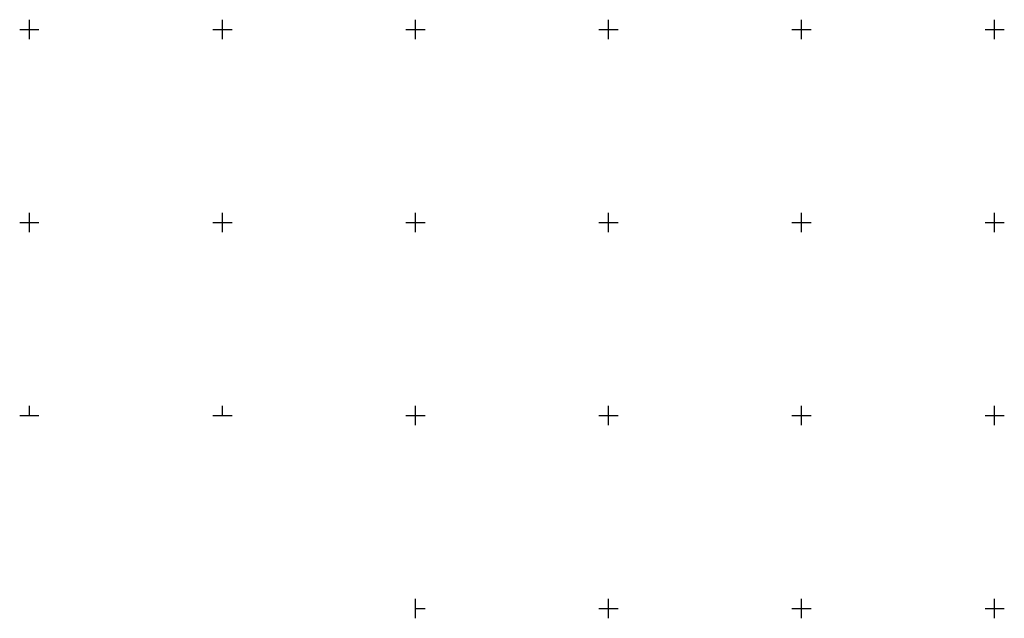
# Model space of a CAD drawing. Header units: metres. Extents: x 7523615 to 7533948, y 5492686 to 5502120.
# Tile 7 of 256: x 7529098 to 7529352, y 5497698 to 5497852. Entities that reach past the tile are written whole.
import ezdxf

# ---------------------------------------------------------------- set-up
doc = ezdxf.new("R2010")
doc.units = ezdxf.units.M
doc.layers.get('0').update_dxf_attribs({"color": 2, "lineweight": 5})

# ---------------------------------------------------------------- blocks, each defined once
blk = doc.blocks.new('RAMKA500K')
at = {"color": 0}
for p, q in [((0, 247.5), (0, 250)), ((0, 250), (2.5, 250)), ((47.5, 250), (52.5, 250)), ((50, 247.5), (50, 250)), ((97.5, 250), (102.5, 250)), ((100, 247.5), (100, 250)), ((147.5, 250), (152.5, 250)), ((150, 247.5), (150, 250)), ((0, 197.5), (0, 202.5)), ((50, 197.5), (50, 202.5)), ((100, 197.5), (100, 202.5)), ((150, 197.5), (150, 202.5)), ((0, 200), (2.5, 200)), ((47.5, 200), (52.5, 200)), ((97.5, 200), (102.5, 200)), ((147.5, 200), (152.5, 200)), ((0, 97.5), (0, 102.5)), ((50, 97.5), (50, 102.5)), ((100, 97.5), (100, 102.5)), ((150, 97.5), (150, 102.5)), ((300, 97.5), (300, 102.5)), ((350, 97.5), (350, 102.5)), ((400, 97.5), (400, 102.5)), ((0, 100), (2.5, 100)), ((47.5, 100), (52.5, 100)), ((97.5, 100), (102.5, 100)), ((147.5, 100), (152.5, 100)), ((297.5, 100), (302.5, 100)), ((347.5, 100), (352.5, 100)), ((397.5, 100), (400, 100)), ((0, 47.5), (0, 52.5)), ((50, 47.5), (50, 52.5)), ((100, 47.5), (100, 52.5)), ((150, 47.5), (150, 52.5)), ((300, 47.5), (300, 52.5)), ((350, 47.5), (350, 52.5)), ((400, 47.5), (400, 52.5)), ((0, 50), (2.5, 50)), ((47.5, 50), (52.5, 50)), ((97.5, 50), (102.5, 50)), ((147.5, 50), (152.5, 50)), ((297.5, 50), (302.5, 50)), ((347.5, 50), (352.5, 50)), ((397.5, 50), (400, 50)), ((0, 0), (0, 2.5)), ((0, 0), (2.5, 0)), ((47.5, 0), (52.5, 0)), ((50, 0), (50, 2.5)), ((97.5, 0), (102.5, 0)), ((100, 0), (100, 2.5)), ((147.5, 0), (152.5, 0)), ((150, 0), (150, 2.5)), ((297.5, 0), (302.5, 0)), ((300, 0), (300, 2.5)), ((347.5, 0), (352.5, 0)), ((350, 0), (350, 2.5)), ((397.5, 0), (400, 0)), ((400, 0), (400, 2.5))]:
    blk.add_line(p, q, dxfattribs=at)

msp = doc.modelspace()

# ---------------------------------------------------------------- block references
at = {"layer": 'Wstawianie ramki sekcyjnej z opisem', "color": 7, "linetype": 'CONTINUOUS', "lineweight": 13}
for p in [(7528800, 5497750), (7529200, 5497750), (7529200, 5497500)]:
    msp.add_blockref('RAMKA500K', p, dxfattribs=at)

doc.saveas('drawing.dxf')
